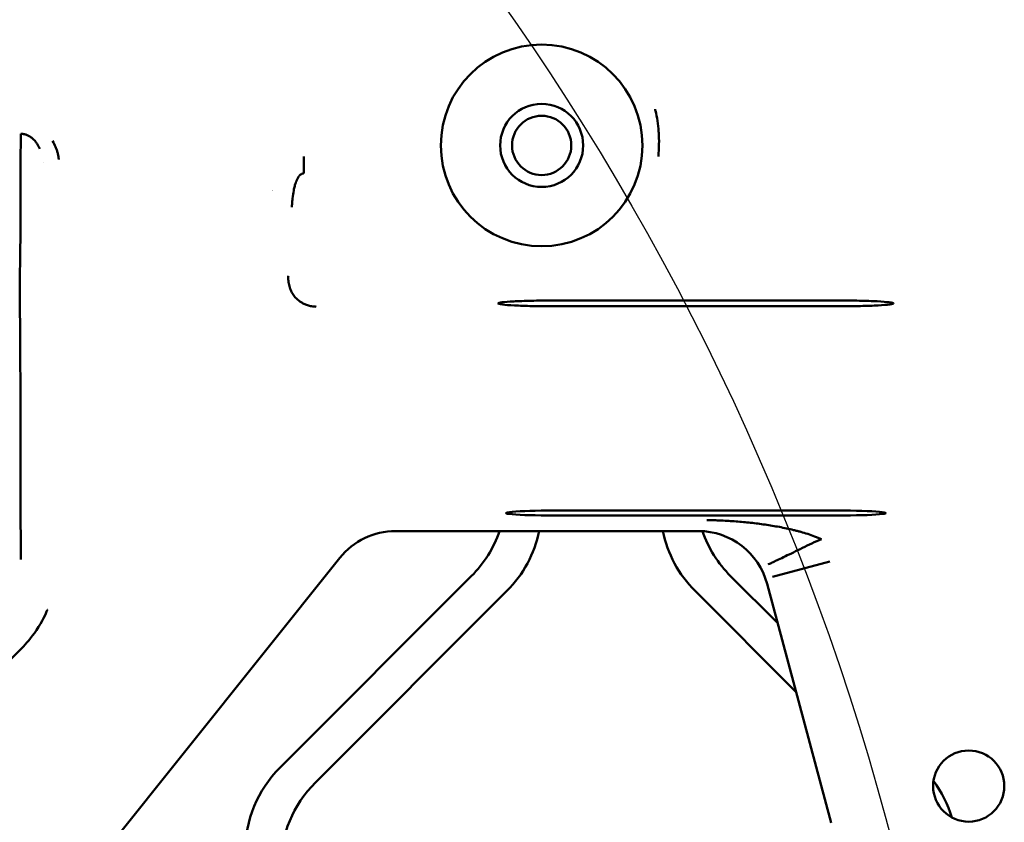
# Model space of a CAD drawing. Header units: millimetres. Extents: x 0 to 14369, y -869 to 2970.
# Tile 192 of 256: x 1040 to 1082, y 2585 to 2619. Entities that reach past the tile are written whole.
import ezdxf

# ---------------------------------------------------------------- set-up
doc = ezdxf.new("R2010")
doc.units = ezdxf.units.MM
doc.header["$LTSCALE"] = 10
doc.layers.add('Detailumgrenzung (ISO)', color=7, linetype='Continuous', lineweight=25)
doc.layers.add('Sichtbar (ISO)', color=7, linetype='Continuous', lineweight=50)

# ---------------------------------------------------------------- blocks, each defined once
blk = doc.blocks.new('2DDetail0')
at = {"layer": 'Detailumgrenzung (ISO)'}
blk.add_circle((97.1085, 255.6514), 10.9365, dxfattribs=at)

msp = doc.modelspace()

# ---------------------------------------------------------------- linework, layer by layer
at = {"layer": 'Sichtbar (ISO)'}
for p, q in [((1040.932, 2613.508), (1040.931, 2613.508)), ((1041.643, 2613.508), (1041.643, 2613.508)), ((1041.656, 2613.48), (1041.656, 2613.48)), ((1052.129, 2613.046), (1052.129, 2612.339)), ((1041.175, 2612.8), (1041.175, 2612.8)), ((1074.655, 2606.978), (1062.655, 2606.978)), ((1062.655, 2606.733), (1074.655, 2606.733)), ((1062.655, 2598.126), (1074.655, 2598.126)), ((1074.655, 2597.916), (1062.655, 2597.916)), ((1055.992, 2597.261), (1068.765, 2597.261)), ((1042.054, 2581.638), (1053.653, 2596.137)), ((1071.885, 2595.336), (1074.296, 2595.982)), ((1059.19, 2595.36), (1051.119, 2587.289)), ((1051.119, 2587.289), (1059.19, 2595.36)), ((1072.105, 2593.374), (1070.119, 2595.36)), ((1070.119, 2595.36), (1072.105, 2593.374)), ((1071.658, 2595.041), (1074.359, 2584.961)), ((1052.619, 2586.668), (1060.69, 2594.739)), ((1060.69, 2594.739), (1052.619, 2586.668)), ((1068.619, 2594.739), (1072.881, 2590.477)), ((1072.881, 2590.477), (1068.619, 2594.739)), ((1040.239, 2592.325), (1036.843, 2588.93))]:
    msp.add_line(p, q, dxfattribs=at)
for centre, radius in [((1062.155, 2613.514), 4.25), ((1062.155, 2613.514), 1.75), ((1062.155, 2613.514), 1.25), ((1080.155, 2586.514), 1.5)]:
    msp.add_circle(centre, radius, dxfattribs=at)
for centre, radius, start, end in [((1052.129, 2609.708), 2.3, 124.3829, 124.4026), ((1055.655, 2598.896), 5, 315, 340.9196), ((1055.655, 2598.896), 5, 315, 340.9196), ((1057.155, 2598.274), 5, 315, 348.3092), ((1057.155, 2598.274), 5, 315, 348.3092), ((1072.155, 2598.274), 5, 191.6908, 225), ((1072.155, 2598.274), 5, 191.6908, 225), ((1073.655, 2598.896), 5, 199.1365, 225), ((1073.655, 2598.896), 5, 199.1365, 225), ((1054.655, 2583.753), 5, 135, 180), ((1054.655, 2583.753), 5, 135, 180), ((1074.655, 2583.753), 5, 16.7394, 36.5641), ((1074.655, 2583.753), 5, 16.7394, 36.5641), ((1056.155, 2583.132), 5, 135, 180), ((1056.155, 2583.132), 5, 135, 180)]:
    msp.add_arc(centre, radius, start, end, dxfattribs=at)
for centre, major_axis, ratio, start_param, end_param in [((1062.655, 2598.021), (2, 0), 0.052408, 1.570796, 4.712389), ((1074.655, 2598.021), (2, 0), 0.052408, 4.712389, 7.853982), ((1055.996, 2594.257), (-1.302, 2.708), 0.998314, 5.835968, 6.730554), ((1068.758, 2594.257), (-1.83, -2.385), 0.997825, 2.488145, 3.79504)]:
    msp.add_ellipse(centre, major_axis=major_axis, ratio=ratio, start_param=start_param, end_param=end_param, dxfattribs=at)
for points, knots in [([(1067.076, 2613.046), (1067.104, 2613.399), (1067.109, 2613.736), (1067.088, 2614.058), (1067.087, 2614.072), (1067.086, 2614.086), (1067.085, 2614.099), (1067.063, 2614.406), (1067.019, 2614.697), (1066.95, 2614.973), (1066.945, 2614.994), (1066.94, 2615.014), (1066.935, 2615.035)], [0, 0, 0, 0, 0.05, 0.05, 0.05, 0.0521595, 0.0521595, 0.0521595, 0.1, 0.1, 0.1, 0.1035993, 0.1035993, 0.1035993, 0.1035993]), ([(1040.206, 2614.005), (1040.195, 2613.331), (1040.178, 2611.988), (1040.191, 2610.004), (1040.174, 2608.661), (1040.164, 2607.987)], [0, 0, 0, 0, 0.3333333, 0.6666667, 1, 1, 1, 1]), ([(1040.615, 2613.873), (1040.604, 2613.881), (1040.561, 2613.908), (1040.475, 2613.951), (1040.372, 2613.981), (1040.293, 2613.995), (1040.244, 2614.001), (1040.219, 2614.004), (1040.206, 2614.005)], [0.7995105, 0.7995105, 0.7995105, 0.7995105, 0.8184252, 0.8733676, 0.9333832, 0.9658112, 0.9826851, 1, 1, 1, 1]), ([(1041.005, 2613.365), (1040.988, 2613.401), (1040.952, 2613.473), (1040.892, 2613.576), (1040.805, 2613.7), (1040.713, 2613.801), (1040.634, 2613.86), (1040.615, 2613.873)], [0.475792, 0.475792, 0.475792, 0.475792, 0.5385777, 0.5990457, 0.657096, 0.7659469, 0.7995105, 0.7995105, 0.7995105, 0.7995105]), ([(1041.54, 2613.701), (1041.59, 2613.62), (1041.654, 2613.493), (1041.721, 2613.317), (1041.76, 2613.183), (1041.784, 2613.071), (1041.797, 2612.98), (1041.802, 2612.935), (1041.804, 2612.913)], [0.6251904, 0.6251904, 0.6251904, 0.6251904, 0.75, 0.8125, 0.875, 0.9375, 0.96875, 0.9999998, 0.9999998, 0.9999998, 0.9999998]), ([(1051.929, 2612.219), (1051.925, 2612.214), (1051.911, 2612.195), (1051.886, 2612.156), (1051.865, 2612.115), (1051.849, 2612.082), (1051.84, 2612.064), (1051.829, 2612.039), (1051.816, 2612.01), (1051.802, 2611.977), (1051.785, 2611.932), (1051.766, 2611.876), (1051.745, 2611.801), (1051.724, 2611.714), (1051.691, 2611.55), (1051.662, 2611.358), (1051.638, 2611.117), (1051.631, 2610.996), (1051.63, 2610.917)], [0.1420224, 0.1420224, 0.1420224, 0.1420224, 0.15625, 0.1875, 0.234375, 0.25, 0.265625, 0.28125, 0.3125, 0.34375, 0.375, 0.4375, 0.5, 0.5625, 0.625, 0.8125, 0.875, 1, 1, 1, 1]), ([(1052.129, 2612.339), (1052.124, 2612.338), (1052.114, 2612.336), (1052.095, 2612.332), (1052.072, 2612.325), (1052.047, 2612.315), (1052.015, 2612.299), (1051.981, 2612.275), (1051.951, 2612.245), (1051.935, 2612.226), (1051.929, 2612.219)], [0, 0, 0, 0, 0.0078125, 0.015625, 0.03125, 0.046875, 0.0625, 0.09375, 0.125, 0.1420224, 0.1420224, 0.1420224, 0.1420224]), ([(1051.478, 2608.014), (1051.476, 2607.997), (1051.475, 2607.981), (1051.474, 2607.964), (1051.473, 2607.947), (1051.473, 2607.93), (1051.473, 2607.912), (1051.473, 2607.877), (1051.475, 2607.841), (1051.478, 2607.805), (1051.486, 2607.731), (1051.5, 2607.656), (1051.521, 2607.581), (1051.541, 2607.509), (1051.568, 2607.437), (1051.602, 2607.367), (1051.618, 2607.334), (1051.636, 2607.303), (1051.655, 2607.271), (1051.672, 2607.242), (1051.691, 2607.214), (1051.712, 2607.185), (1051.73, 2607.16), (1051.749, 2607.135), (1051.77, 2607.11), (1051.79, 2607.087), (1051.812, 2607.064), (1051.836, 2607.041), (1051.86, 2607.019), (1051.887, 2606.996), (1051.915, 2606.975), (1051.93, 2606.963), (1051.945, 2606.952), (1051.961, 2606.941), (1051.978, 2606.929), (1051.995, 2606.918), (1052.013, 2606.907), (1052.031, 2606.895), (1052.051, 2606.883), (1052.071, 2606.872), (1052.091, 2606.86), (1052.113, 2606.849), (1052.135, 2606.838), (1052.181, 2606.815), (1052.231, 2606.794), (1052.284, 2606.777), (1052.338, 2606.759), (1052.396, 2606.744), (1052.457, 2606.733), (1052.521, 2606.722), (1052.588, 2606.717), (1052.655, 2606.717)], [0.0000006, 0.0000006, 0.0000006, 0.0000006, 0.0339276, 0.0339276, 0.0339276, 0.0687197, 0.0687197, 0.0687197, 0.1402747, 0.1402747, 0.1402747, 0.2866017, 0.2866017, 0.2866017, 0.4277198, 0.4277198, 0.4277198, 0.4926275, 0.4926275, 0.4926275, 0.5518168, 0.5518168, 0.5518168, 0.6046736, 0.6046736, 0.6046736, 0.6537519, 0.6537519, 0.6537519, 0.7025638, 0.7025638, 0.7025638, 0.7280252, 0.7280252, 0.7280252, 0.7548008, 0.7548008, 0.7548008, 0.7831675, 0.7831675, 0.7831675, 0.8127601, 0.8127601, 0.8127601, 0.8738306, 0.8738306, 0.8738306, 0.9358928, 0.9358928, 0.9358928, 0.9999984, 0.9999984, 0.9999984, 0.9999984]), ([(1040.206, 2596.062), (1040.195, 2597.281), (1040.177, 2599.721), (1040.19, 2603.382), (1040.172, 2605.822), (1040.161, 2607.043)], [0, 0, 0, 0, 0.3333333, 0.6666667, 1, 1, 1, 1]), ([(1062.655, 2606.978), (1062.494, 2606.978), (1062.333, 2606.977), (1062.017, 2606.974), (1061.863, 2606.971), (1061.438, 2606.961), (1061.186, 2606.952), (1060.765, 2606.929), (1060.599, 2606.916), (1060.375, 2606.886), (1060.319, 2606.87), (1060.325, 2606.839), (1060.387, 2606.823), (1060.623, 2606.794), (1060.795, 2606.78), (1061.225, 2606.758), (1061.479, 2606.749), (1062.043, 2606.737), (1062.348, 2606.733), (1062.655, 2606.733)], [0.000001, 0.000001, 0.000001, 0.000001, 0.0483403, 0.0483403, 0.0966192, 0.0966192, 0.1872762, 0.1872762, 0.277959, 0.277959, 0.3686136, 0.3686136, 0.4592114, 0.4592114, 0.5496911, 0.5496911, 0.6400034, 0.6400034, 0.7316416, 0.7316416, 0.7316416, 0.7316416]), ([(1074.655, 2606.733), (1074.816, 2606.733), (1074.977, 2606.734), (1075.292, 2606.738), (1075.447, 2606.74), (1075.872, 2606.75), (1076.123, 2606.759), (1076.544, 2606.782), (1076.711, 2606.796), (1076.935, 2606.825), (1076.991, 2606.841), (1076.985, 2606.873), (1076.922, 2606.889), (1076.686, 2606.918), (1076.515, 2606.931), (1076.085, 2606.954), (1075.83, 2606.963), (1075.267, 2606.975), (1074.962, 2606.978), (1074.655, 2606.978)], [0.000001, 0.000001, 0.000001, 0.000001, 0.0483403, 0.0483403, 0.0966192, 0.0966192, 0.1872762, 0.1872762, 0.277959, 0.277959, 0.3686136, 0.3686136, 0.4592114, 0.4592114, 0.5496911, 0.5496911, 0.6400034, 0.6400034, 0.7316416, 0.7316416, 0.7316416, 0.7316416]), ([(1069.117, 2597.72), (1069.22, 2597.719), (1069.322, 2597.718), (1069.425, 2597.715), (1069.513, 2597.713), (1069.6, 2597.71), (1069.687, 2597.707)], [0.0000002, 0.0000002, 0.0000002, 0.0000002, 0.0629406, 0.0629406, 0.0629406, 0.1163796, 0.1163796, 0.1163796, 0.1163796]), ([(1069.687, 2597.707), (1069.702, 2597.706), (1069.718, 2597.705), (1069.734, 2597.705), (1069.939, 2597.696), (1070.144, 2597.684), (1070.349, 2597.669), (1070.554, 2597.653), (1070.758, 2597.634), (1070.962, 2597.611), (1071.064, 2597.6), (1071.166, 2597.588), (1071.267, 2597.575), (1071.369, 2597.562), (1071.47, 2597.548), (1071.572, 2597.533), (1071.673, 2597.518), (1071.774, 2597.503), (1071.875, 2597.486), (1071.975, 2597.469), (1072.076, 2597.452), (1072.176, 2597.433), (1072.276, 2597.414), (1072.377, 2597.394), (1072.476, 2597.373), (1072.576, 2597.351), (1072.676, 2597.328), (1072.775, 2597.304), (1072.825, 2597.292), (1072.874, 2597.279), (1072.924, 2597.267), (1072.973, 2597.254), (1073.022, 2597.24), (1073.072, 2597.226), (1073.171, 2597.199), (1073.269, 2597.169), (1073.367, 2597.138), (1073.465, 2597.106), (1073.563, 2597.072), (1073.66, 2597.036), (1073.708, 2597.018), (1073.757, 2596.999), (1073.805, 2596.98), (1073.829, 2596.971), (1073.854, 2596.961), (1073.878, 2596.951), (1073.902, 2596.941), (1073.926, 2596.931), (1073.95, 2596.921)], [0.1163796, 0.1163796, 0.1163796, 0.1163796, 0.1259482, 0.1259482, 0.1259482, 0.251947, 0.251947, 0.251947, 0.3776205, 0.3776205, 0.3776205, 0.4402525, 0.4402525, 0.4402525, 0.5027214, 0.5027214, 0.5027214, 0.5650234, 0.5650234, 0.5650234, 0.6271687, 0.6271687, 0.6271687, 0.6891842, 0.6891842, 0.6891842, 0.7511184, 0.7511184, 0.7511184, 0.7820785, 0.7820785, 0.7820785, 0.8130493, 0.8130493, 0.8130493, 0.8750783, 0.8750783, 0.8750783, 0.937344, 0.937344, 0.937344, 0.9686155, 0.9686155, 0.9686155, 0.9842929, 0.9842929, 0.9842929, 1, 1, 1, 1]), ([(1071.697, 2595.849), (1071.705, 2595.853), (1071.75, 2595.874), (1071.901, 2595.946), (1072.128, 2596.055), (1072.42, 2596.195), (1072.761, 2596.361), (1073.138, 2596.543), (1073.538, 2596.749), (1073.816, 2596.857), (1073.95, 2596.921)], [0, 0, 0, 0, 0.124114, 0.248285, 0.373738, 0.500544, 0.627522, 0.753402, 0.878021, 1, 1, 1, 1]), ([(1040.239, 2592.325), (1040.422, 2592.509), (1040.643, 2592.758), (1041.109, 2593.455), (1041.249, 2593.771), (1041.317, 2593.935), (1041.32, 2593.942), (1041.322, 2593.945)], [-0.09814492, -0.09814492, -0.09814492, -0.09814492, -0.05248386, -0.05248386, 0, 0, 0.00088573, 0.00088573, 0.00088573, 0.00088573])]:
    msp.add_open_spline(points, degree=3, knots=knots, dxfattribs=at)
msp.add_open_spline([(1040.161, 2607.043), (1040.161, 2607.358), (1040.164, 2607.672), (1040.164, 2607.987)], degree=3, dxfattribs=at)

# ---------------------------------------------------------------- block references
at = {"layer": 'Detailumgrenzung (ISO)', "xscale": 10, "yscale": 10, "zscale": 10}
msp.add_blockref('2DDetail0', (0, 0), dxfattribs=at)

doc.saveas('drawing.dxf')
